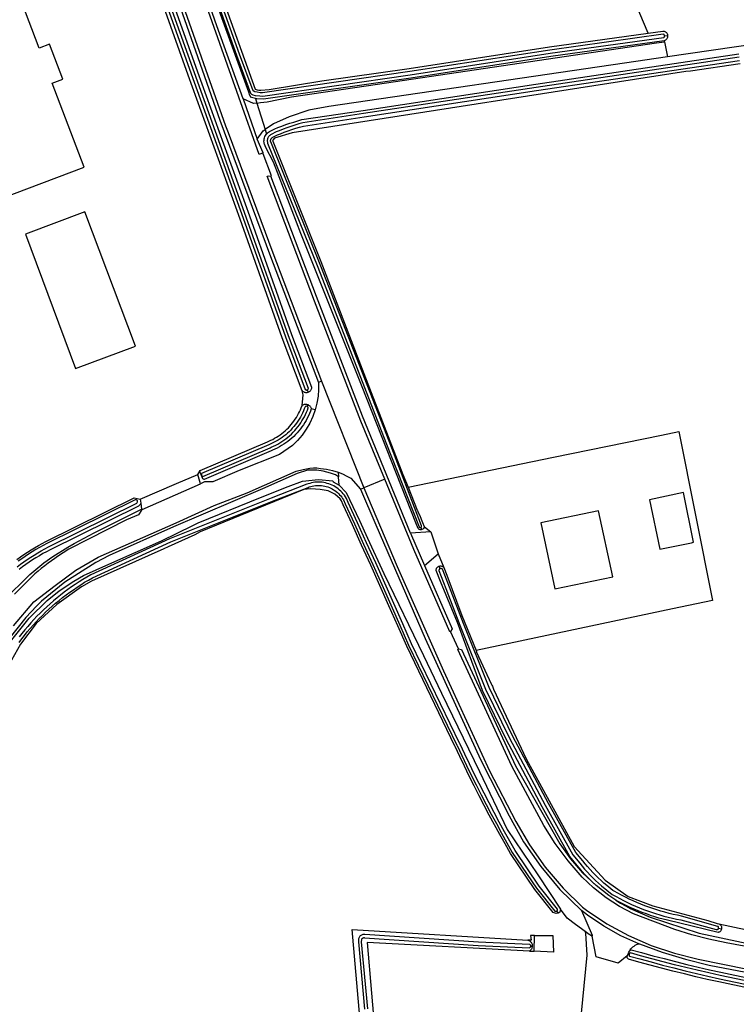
# Model space of a CAD drawing. Header units: metres. Extents: x 174423 to 175128, y 462196 to 462742.
# Tile 97 of 137: x 175046.64 to 175047.94, y 462736.5 to 462738.29. Entities that reach past the tile are written whole.
import ezdxf

# ---------------------------------------------------------------- set-up
doc = ezdxf.new("R2010")
doc.units = ezdxf.units.M
doc.layers.add('N-XX-AL-LIJN_0.20-G', color=7, linetype='Continuous', lineweight=25)

# ---------------------------------------------------------------- blocks, each defined once
blk = doc.blocks.new('Situatie')
at = {"lineweight": -3}
for p, q in [((-8.2331, 24.6421), (-8.2274, 24.6146)), ((-8.2329, 24.6533), (-8.2274, 24.6539)), ((-9.0013, 24.5378), (-8.9754, 24.4643)), ((-8.9762, 24.5303), (-8.9613, 24.4823)), ((-8.965, 24.4397), (-8.9754, 24.4643)), ((-8.8583, 24.0233), (-8.7814, 23.8288)), ((-8.8844, 24.0072), (-8.8824, 24.0029)), ((-8.8835, 23.9804), (-8.8848, 23.9772)), ((-8.8698, 23.9707), (-8.877, 23.9724)), ((-9.0768, 23.8512), (-9.0774, 23.851)), ((-8.8281, 23.8569), (-8.8273, 23.8485)), ((-8.826, 23.8334), (-8.8273, 23.8485)), ((-8.7872, 23.8264), (-8.7814, 23.8288)), ((-9.1879, 23.8006), (-9.1865, 23.7894)), ((-8.6964, 23.7456), (-8.6707, 23.6868)), ((-8.6774, 23.7563), (-8.6758, 23.7524)), ((-8.6588, 23.748), (-8.6456, 23.7079)), ((-8.6418, 23.6811), (-8.6439, 23.6856)), ((-8.4267, 23.053), (-8.4296, 23.0567)), ((-8.1291, 23.0237), (-8.1345, 23.0249)), ((-8.4769, 22.9927), (-8.4741, 22.9926)), ((-8.2993, 22.9782), (-8.2975, 22.9777))]:
    blk.add_line(p, q, dxfattribs=at)
for points in [[(-9.0434, 24.734), (-8.9793, 24.5555), (-8.9759, 24.5544), (-8.9725, 24.554), (-8.9688, 24.5541), (-8.9539, 24.5554), (-8.8579, 24.5707), (-8.6984, 24.5936), (-8.443, 24.633), (-8.2629, 24.6581), (-8.2981, 24.7419)], [(-10.3189, 27.7436), (-10.2673, 27.6161), (-10.1796, 27.3992), (-10.0803, 27.153), (-9.9834, 26.9123), (-9.8909, 26.6845), (-9.7925, 26.4421), (-9.6933, 26.198), (-9.5967, 25.9597), (-9.4997, 25.7206), (-9.3964, 25.4629), (-9.2966, 25.2092), (-9.207, 24.9724), (-9.1176, 24.7289), (-9.0335, 24.4889), (-9.0286, 24.4764), (-8.9473, 24.2573), (-8.8583, 24.0233), (-8.864, 24.0209)], [(-8.965, 24.4397), (-8.9721, 24.4367), (-9.0089, 24.5409), (-9.1027, 24.8062), (-9.1937, 25.0529), (-9.2864, 25.2944), (-9.3786, 25.5277), (-9.4753, 25.768), (-9.5796, 26.0246), (-9.6761, 26.262), (-9.7709, 26.4959), (-9.8903, 26.7899), (-9.8845, 26.7924)], [(-9.0013, 24.5378), (-9.0494, 24.6714), (-9.1001, 24.8169), (-9.1697, 25.0053), (-9.2239, 25.1506), (-9.2631, 25.2488), (-9.3312, 25.422), (-9.3781, 25.5407), (-9.4137, 25.6316)], [(-8.9788, 24.5387), (-8.9863, 24.5403), (-8.9892, 24.5443), (-8.9908, 24.5502), (-9.0398, 24.6856), (-9.0975, 24.8449), (-9.1483, 24.9842), (-9.2133, 25.1497), (-9.2729, 25.2999), (-9.3223, 25.4247), (-9.4063, 25.6325), (-9.4065, 25.6336), (-9.4066, 25.6347), (-9.4065, 25.6359), (-9.4059, 25.6381), (-9.4054, 25.6391), (-9.4047, 25.64), (-9.404, 25.6408), (-9.4039, 25.6409), (-9.4016, 25.6431)], [(-9.1126, 24.894), (-9.0133, 24.6177), (-8.9876, 24.5483), (-8.9861, 24.5466), (-8.9836, 24.5453), (-8.9793, 24.5442), (-8.9707, 24.5435), (-8.9652, 24.5432), (-8.6967, 24.5817), (-8.4413, 24.6211), (-8.2344, 24.6499), (-8.2341, 24.6501), (-8.2336, 24.6506), (-8.2332, 24.6512), (-8.2329, 24.6519), (-8.2328, 24.6526), (-8.2329, 24.6533), (-8.2329, 24.6534), (-8.2331, 24.654), (-8.2335, 24.6547), (-8.2339, 24.6552), (-8.2345, 24.6556), (-8.2352, 24.6559), (-8.4421, 24.6271), (-8.6976, 24.5877), (-8.966, 24.5491), (-8.9705, 24.5493), (-8.9759, 24.5501), (-8.9797, 24.5511), (-8.9829, 24.5528), (-9.0076, 24.6197), (-9.107, 24.8961)], [(-8.8824, 24.0029), (-8.883, 24.0026), (-8.8842, 24.0023), (-8.8854, 24.0021), (-8.8867, 24.0021), (-8.8879, 24.0023), (-8.8891, 24.0026), (-8.8902, 24.0031), (-8.8913, 24.0037), (-8.8922, 24.0044), (-8.8931, 24.0053), (-8.8935, 24.0057), (-8.9299, 24.1019), (-9.0068, 24.3183), (-9.1014, 24.5814), (-9.1995, 24.8566)], [(-9.1939, 24.8587), (-9.0958, 24.5834), (-9.0012, 24.3204), (-8.9243, 24.1039), (-8.8879, 24.0079), (-8.8878, 24.0078), (-8.8872, 24.0074), (-8.8865, 24.0071), (-8.8858, 24.007), (-8.8851, 24.007), (-8.8844, 24.0072), (-8.8837, 24.0076), (-8.8832, 24.008), (-8.8827, 24.0086), (-8.8824, 24.0093), (-8.8823, 24.01), (-8.9186, 24.106), (-8.9955, 24.3224), (-9.0902, 24.5855), (-9.1882, 24.8608)], [(-9.1826, 24.8628), (-9.0845, 24.5875), (-8.9899, 24.3244), (-8.913, 24.1081), (-8.8766, 24.0121), (-8.8767, 24.0109), (-8.8768, 24.0097), (-8.8771, 24.0085), (-8.8776, 24.0074), (-8.8782, 24.0063), (-8.879, 24.0053), (-8.8799, 24.0045), (-8.8808, 24.0037), (-8.8819, 24.0031), (-8.8824, 24.0029)], [(-9.2469, 25.0622), (-9.1993, 24.9337), (-9.1326, 24.7528), (-9.0515, 24.5218), (-9.0436, 24.4994), (-8.9513, 24.2503), (-8.864, 24.0209)], [(-9.454, 24.8438), (-9.512, 24.9972), (-9.9741, 24.8224), (-10.0213, 24.9472), (-10.2142, 24.8742), (-10.1076, 24.5926), (-10.0629, 24.5452), (-10.0035, 24.3881), (-9.9587, 24.3407), (-9.8993, 24.1836), (-9.2913, 24.4135), (-9.3493, 24.5669), (-9.3301, 24.5742), (-9.3542, 24.6377), (-9.3733, 24.6304), (-9.4299, 24.7801), (-9.4108, 24.7873), (-9.4349, 24.851), (-9.454, 24.8438)], [(-8.2629, 24.6581), (-8.236, 24.6618), (-8.2358, 24.6618), (-8.2346, 24.6617), (-8.2335, 24.6614), (-8.2324, 24.661), (-8.2313, 24.6604), (-8.2304, 24.6597), (-8.2295, 24.6589), (-8.2288, 24.6579), (-8.2282, 24.6569), (-8.2278, 24.6558), (-8.2275, 24.6546), (-8.2274, 24.6539)], [(-8.2331, 24.6421), (-8.2336, 24.644), (-8.4404, 24.6152), (-8.6958, 24.5758), (-8.9643, 24.5372), (-8.9765, 24.5383), (-8.9788, 24.5387), (-8.9762, 24.5303), (-8.9693, 24.5311), (-8.9575, 24.5325), (-8.9128, 24.542), (-8.7768, 24.5615), (-8.2475, 24.6402), (-8.2331, 24.6421)], [(-8.064, 24.6382), (-8.2274, 24.6146), (-8.306, 24.6032), (-8.8448, 24.524), (-8.8815, 24.5172), (-8.9175, 24.5052), (-8.9458, 24.4925), (-8.9613, 24.4823), (-8.9587, 24.4739), (-8.9582, 24.4745), (-8.9567, 24.476), (-8.955, 24.4773), (-8.9532, 24.4785), (-8.9434, 24.4832), (-8.9377, 24.4856), (-8.9306, 24.4884), (-8.9234, 24.491), (-8.9162, 24.4935), (-8.9089, 24.4958), (-8.9016, 24.498), (-8.894, 24.5001), (-8.7825, 24.5171), (-8.4679, 24.5648), (-8.0978, 24.62)], [(-8.2274, 24.6539), (-8.2273, 24.6534), (-8.2273, 24.6522), (-8.2275, 24.651), (-8.2278, 24.6499), (-8.2283, 24.6487), (-8.2289, 24.6477), (-8.2296, 24.6467), (-8.2305, 24.6458), (-8.2314, 24.6451), (-8.2325, 24.6445), (-8.2336, 24.644)], [(-8.6774, 23.7563), (-8.6772, 23.7564), (-8.6767, 23.7567), (-8.6762, 23.7572), (-8.6759, 23.7578), (-8.6758, 23.7584), (-8.6758, 23.759), (-8.7353, 23.9135), (-8.8596, 24.233), (-8.951, 24.4594), (-8.9512, 24.4603), (-8.9512, 24.4612), (-8.9512, 24.462), (-8.9511, 24.4628), (-8.9509, 24.4636), (-8.9506, 24.4644), (-8.9502, 24.4651), (-8.9498, 24.4658), (-8.9493, 24.4665), (-8.9487, 24.467), (-8.948, 24.4676), (-8.9474, 24.468), (-8.9385, 24.4723), (-8.9332, 24.4745), (-8.9264, 24.4772), (-8.9194, 24.4797), (-8.9124, 24.4821), (-8.9054, 24.4843), (-8.8983, 24.4864), (-8.8915, 24.4883), (-8.7807, 24.5052), (-8.4662, 24.553), (-8.096, 24.6081)], [(-8.0969, 24.6141), (-8.4671, 24.5589), (-8.7816, 24.5111), (-8.8927, 24.4942), (-8.9, 24.4922), (-8.9072, 24.4901), (-8.9143, 24.4878), (-8.9214, 24.4853), (-8.9285, 24.4828), (-8.9355, 24.48), (-8.941, 24.4778), (-8.9503, 24.4732), (-8.9515, 24.4724), (-8.9527, 24.4715), (-8.9537, 24.4705), (-8.9547, 24.4693), (-8.9555, 24.4681), (-8.9561, 24.4668), (-8.9566, 24.4654), (-8.957, 24.464), (-8.9572, 24.4625), (-8.9572, 24.461), (-8.9571, 24.4595), (-8.9568, 24.4581), (-8.9567, 24.4575), (-8.8652, 24.2308), (-8.7408, 23.9112), (-8.6806, 23.7573), (-8.6802, 23.7568), (-8.6797, 23.7564), (-8.6791, 23.7562), (-8.6784, 23.7561), (-8.6778, 23.7561), (-8.6774, 23.7563)], [(-8.0951, 24.6022), (-8.1859, 24.5887), (-8.1943, 24.588), (-8.9116, 24.476), (-8.9438, 24.4665), (-8.9475, 24.4622), (-8.947, 24.4609), (-8.8599, 24.2412), (-8.7842, 24.0449), (-8.7098, 23.8529), (-8.7006, 23.83), (-8.4357, 23.8844), (-8.2384, 23.9249), (-8.2069, 23.9314), (-8.1453, 23.623), (-8.2187, 23.6076), (-8.5766, 23.532), (-8.5755, 23.5291), (-8.5491, 23.4713), (-8.5478, 23.4686), (-8.5469, 23.4668), (-8.5445, 23.4616), (-8.485, 23.3343), (-8.3977, 23.1741), (-8.3414, 23.1127), (-8.2991, 23.0833), (-8.2545, 23.0662), (-8.1541, 23.0391), (-8.1372, 23.034), (-8.1338, 23.0333), (-8.0854, 23.0228)], [(-8.9762, 24.5303), (-8.9826, 24.5296), (-9.0013, 24.5378)], [(-8.9754, 24.4643), (-8.9648, 24.48), (-8.9613, 24.4823)], [(-8.6758, 23.7524), (-8.6762, 23.7522), (-8.6785, 23.7522), (-8.6802, 23.7528), (-8.6821, 23.7541), (-8.6823, 23.7545), (-8.6865, 23.765), (-8.7845, 24.0127), (-8.8961, 24.2927), (-8.9356, 24.3959), (-8.9462, 24.4228), (-8.9599, 24.4493), (-8.9624, 24.4556), (-8.9627, 24.4567), (-8.9631, 24.4587), (-8.9633, 24.4609), (-8.9632, 24.463), (-8.9629, 24.4651), (-8.9624, 24.4672), (-8.9616, 24.4691), (-8.9607, 24.4711), (-8.9595, 24.4728), (-8.9587, 24.4739)], [(-8.951, 24.397), (-8.9493, 24.3977), (-8.9645, 24.438), (-8.965, 24.4397)], [(-8.7432, 23.8446), (-8.7867, 23.9503), (-8.871, 24.1693), (-8.9572, 24.3969), (-8.955, 24.3979), (-8.951, 24.397)], [(-8.6964, 23.7456), (-8.7836, 23.9591), (-8.8677, 24.1777), (-8.951, 24.397)], [(-9.3068, 24.0462), (-9.1975, 24.0872), (-9.29, 24.332), (-9.398, 24.2915), (-9.3068, 24.0462)], [(-8.864, 24.0209), (-8.8638, 24.0082), (-8.8647, 23.9955), (-8.8667, 23.983), (-8.8698, 23.9707)], [(-8.8939, 23.9786), (-8.8923, 23.9912), (-8.892, 23.9982), (-8.8935, 24.0057)], [(-9.0774, 23.851), (-9.0797, 23.8564), (-9.08, 23.8584), (-9.0797, 23.86), (-8.9569, 23.9126), (-8.9546, 23.9136), (-8.9509, 23.9152), (-8.9474, 23.917), (-8.9439, 23.9189), (-8.9404, 23.9209), (-8.9371, 23.923), (-8.9338, 23.9252), (-8.9306, 23.9276), (-8.9275, 23.9301), (-8.9245, 23.9327), (-8.9216, 23.9354), (-8.9188, 23.9382), (-8.9161, 23.9411), (-8.9135, 23.9441), (-8.911, 23.9472), (-8.9086, 23.9503), (-8.9063, 23.9536), (-8.9042, 23.9569), (-8.9022, 23.9604), (-8.9003, 23.9639), (-8.8985, 23.9674), (-8.8969, 23.971), (-8.8954, 23.9747), (-8.8939, 23.9786), (-8.8939, 23.9787), (-8.8928, 23.9795), (-8.8917, 23.9801), (-8.8905, 23.9806), (-8.8893, 23.9809), (-8.888, 23.9811), (-8.8867, 23.9811), (-8.8855, 23.981), (-8.8842, 23.9807), (-8.8835, 23.9804)], [(-8.8835, 23.9804), (-8.883, 23.9803), (-8.8819, 23.9796), (-8.8808, 23.9789), (-8.8799, 23.9781), (-8.879, 23.9771), (-8.8783, 23.976), (-8.8777, 23.9749), (-8.8773, 23.9737), (-8.877, 23.9724), (-8.8786, 23.9682), (-8.8803, 23.9639), (-8.8822, 23.9597), (-8.8843, 23.9556), (-8.8865, 23.9515), (-8.8888, 23.9475), (-8.8913, 23.9436), (-8.894, 23.9398), (-8.8968, 23.9361), (-8.8997, 23.9325), (-8.9027, 23.929), (-8.9058, 23.9256), (-8.9091, 23.9224), (-8.9125, 23.9192), (-8.916, 23.9162), (-8.9196, 23.9133), (-8.9234, 23.9106), (-8.9272, 23.908), (-8.9311, 23.9055), (-8.9351, 23.9031), (-8.9391, 23.901), (-8.9433, 23.8989), (-8.9475, 23.897), (-8.9499, 23.896), (-9.0726, 23.8435), (-9.0736, 23.844), (-9.0744, 23.8447), (-9.075, 23.8452), (-9.0774, 23.851)], [(-9.0768, 23.8512), (-9.0763, 23.8504), (-9.0757, 23.8497), (-9.075, 23.849), (-8.9522, 23.9016), (-8.9499, 23.9026), (-8.9458, 23.9044), (-8.9419, 23.9063), (-8.938, 23.9084), (-8.9342, 23.9106), (-8.9305, 23.913), (-8.9268, 23.9155), (-8.9233, 23.9181), (-8.9199, 23.9208), (-8.9165, 23.9237), (-8.9133, 23.9267), (-8.9102, 23.9298), (-8.9071, 23.933), (-8.9043, 23.9364), (-8.9015, 23.9398), (-8.8988, 23.9433), (-8.8963, 23.9469), (-8.894, 23.9507), (-8.8917, 23.9545), (-8.8896, 23.9583), (-8.8877, 23.9623), (-8.8858, 23.9663), (-8.8842, 23.9704), (-8.8827, 23.9745), (-8.8828, 23.9751), (-8.8831, 23.9758), (-8.8836, 23.9763), (-8.8841, 23.9768), (-8.8848, 23.9772), (-8.8855, 23.9774), (-8.8863, 23.9774), (-8.887, 23.9773), (-8.8877, 23.977), (-8.8883, 23.9766), (-8.8898, 23.9725), (-8.8914, 23.9687), (-8.8931, 23.9648), (-8.8949, 23.9611), (-8.8969, 23.9574), (-8.8991, 23.9538), (-8.9013, 23.9503), (-8.9037, 23.9468), (-8.9062, 23.9435), (-8.9089, 23.9402), (-8.9116, 23.9371), (-8.9145, 23.934), (-8.9174, 23.931), (-8.9205, 23.9282), (-8.9237, 23.9255), (-8.927, 23.9228), (-8.9303, 23.9203), (-8.9338, 23.918), (-8.9373, 23.9157), (-8.9409, 23.9136), (-8.9446, 23.9116), (-8.9484, 23.9098), (-8.9522, 23.9081), (-8.9546, 23.9071), (-9.0774, 23.8545), (-9.0774, 23.8541), (-9.0774, 23.8531), (-9.0772, 23.8521), (-9.0768, 23.8512)], [(-8.8698, 23.9707), (-8.8741, 23.9584), (-8.8796, 23.9467), (-8.8861, 23.9354), (-8.8936, 23.9248), (-8.902, 23.915), (-8.9114, 23.9059), (-8.935, 23.8895), (-9.0088, 23.8602), (-9.0568, 23.8395), (-9.0715, 23.8392), (-9.0789, 23.836), (-9.0839, 23.8529), (-9.0797, 23.86)], [(-9.4198, 23.577), (-9.383, 23.6205), (-9.344, 23.6505), (-9.3065, 23.6782), (-9.2655, 23.7022), (-9.1235, 23.765), (-9.0538, 23.7965), (-8.994, 23.8195), (-8.9044, 23.8591), (-8.8918, 23.8619), (-8.8857, 23.8635), (-8.8794, 23.8646), (-8.873, 23.865), (-8.8666, 23.8649), (-8.8603, 23.8641), (-8.8494, 23.8626), (-8.8386, 23.8602), (-8.8281, 23.8569)], [(-8.8273, 23.8485), (-8.8328, 23.8523), (-8.8422, 23.8556), (-8.8552, 23.8589), (-8.8666, 23.8609), (-8.8838, 23.8605), (-8.9029, 23.8544), (-8.966, 23.8265), (-9.1283, 23.7574), (-9.2458, 23.7054), (-9.2699, 23.6924), (-9.3261, 23.6563), (-9.3688, 23.6218), (-9.3782, 23.613), (-9.3973, 23.5918), (-9.4276, 23.554), (-9.4355, 23.5422), (-9.4524, 23.5145), (-9.4723, 23.4792), (-9.5152, 23.379), (-9.5542, 23.2895), (-9.5822, 23.2207), (-9.5952, 23.1915)], [(-9.1889, 23.8078), (-9.1225, 23.8363), (-9.0839, 23.8529)], [(-8.8281, 23.8569), (-8.8201, 23.8538), (-8.8123, 23.8501), (-8.8048, 23.846), (-8.7872, 23.8264)], [(-9.4229, 23.5514), (-9.3914, 23.591), (-9.3587, 23.6231), (-9.3365, 23.6408), (-9.3097, 23.6582), (-9.2923, 23.6684), (-9.2463, 23.6894), (-9.1498, 23.732), (-9.093, 23.76), (-9.0835, 23.7645), (-8.9697, 23.811), (-8.9191, 23.8312), (-8.8929, 23.8405), (-8.864, 23.844), (-8.8379, 23.8416), (-8.8369, 23.8392), (-8.826, 23.8334), (-8.8132, 23.8202), (-8.789, 23.769), (-8.7744, 23.7368), (-8.7446, 23.6723), (-8.6727, 23.5225), (-8.6395, 23.4541), (-8.5702, 23.311), (-8.52, 23.2054), (-8.4639, 23.1229), (-8.4228, 23.0598), (-8.424, 23.0548), (-8.4267, 23.053)], [(-8.4296, 23.0567), (-8.429, 23.0572), (-8.4285, 23.0578), (-8.4282, 23.0585), (-8.4281, 23.0592), (-8.4281, 23.06), (-8.4616, 23.1018), (-8.5054, 23.1669), (-8.5151, 23.184), (-8.5247, 23.2014), (-8.5343, 23.2188), (-8.5437, 23.2363), (-8.5529, 23.2539), (-8.5621, 23.2716), (-8.5711, 23.2893), (-8.5799, 23.3071), (-8.5886, 23.3249), (-8.5972, 23.3429), (-8.6057, 23.3609), (-8.6061, 23.3618), (-8.694, 23.5439), (-8.7102, 23.5807), (-8.7266, 23.6177), (-8.743, 23.6546), (-8.7595, 23.6915), (-8.7761, 23.7283), (-8.7928, 23.765), (-8.8096, 23.8018), (-8.8131, 23.8094), (-8.8149, 23.8124), (-8.8167, 23.815), (-8.8187, 23.8176), (-8.8208, 23.82), (-8.8231, 23.8223), (-8.8254, 23.8245), (-8.8279, 23.8265), (-8.8305, 23.8285), (-8.8332, 23.8302), (-8.836, 23.8319), (-8.8389, 23.8333), (-8.8418, 23.8346), (-8.8449, 23.8357), (-8.8479, 23.8367), (-8.8511, 23.8375), (-8.8542, 23.8381), (-8.8574, 23.8386), (-8.8606, 23.8388), (-8.8639, 23.8389), (-8.8671, 23.8388), (-8.8703, 23.8386), (-8.8735, 23.8381), (-8.8766, 23.8375), (-8.8798, 23.8367), (-8.8828, 23.8357), (-8.8849, 23.835), (-8.9501, 23.8097), (-9.1353, 23.7355), (-9.2788, 23.6698), (-9.2862, 23.6656), (-9.2933, 23.6613), (-9.3003, 23.6569), (-9.3073, 23.6524), (-9.3141, 23.6478), (-9.3209, 23.643), (-9.3276, 23.638), (-9.3342, 23.633), (-9.3406, 23.6278), (-9.347, 23.6225), (-9.3533, 23.6171), (-9.3594, 23.6115), (-9.3655, 23.6059), (-9.3714, 23.6001), (-9.3773, 23.5942), (-9.383, 23.5882), (-9.3886, 23.5821), (-9.394, 23.5758), (-9.3994, 23.5695), (-9.4046, 23.563), (-9.4097, 23.5565)], [(-9.4098, 23.5463), (-9.4049, 23.5529), (-9.3999, 23.5593), (-9.3948, 23.5657), (-9.3895, 23.5719), (-9.3841, 23.5781), (-9.3786, 23.5841), (-9.3729, 23.59), (-9.3672, 23.5958), (-9.3613, 23.6015), (-9.3554, 23.6071), (-9.3493, 23.6126), (-9.3431, 23.6179), (-9.3368, 23.6232), (-9.3305, 23.6283), (-9.324, 23.6332), (-9.3174, 23.6381), (-9.3107, 23.6428), (-9.304, 23.6474), (-9.2971, 23.6519), (-9.2902, 23.6562), (-9.2831, 23.6604), (-9.276, 23.6644), (-9.1329, 23.73), (-8.9479, 23.8041), (-8.8828, 23.8294), (-8.8809, 23.8301), (-8.8781, 23.8309), (-8.8753, 23.8316), (-8.8725, 23.8322), (-8.8696, 23.8326), (-8.8667, 23.8328), (-8.8638, 23.8329), (-8.861, 23.8328), (-8.8581, 23.8326), (-8.8552, 23.8322), (-8.8524, 23.8316), (-8.8496, 23.8309), (-8.8468, 23.8301), (-8.8441, 23.8291), (-8.8415, 23.8279), (-8.8389, 23.8266), (-8.8364, 23.8251), (-8.834, 23.8235), (-8.8316, 23.8218), (-8.8294, 23.82), (-8.8273, 23.818), (-8.8253, 23.8159), (-8.8234, 23.8138), (-8.8216, 23.8115), (-8.82, 23.8091), (-8.8184, 23.8066), (-8.8151, 23.7993), (-8.7983, 23.7626), (-8.7816, 23.7258), (-8.765, 23.689), (-8.7485, 23.6521), (-8.7321, 23.6153), (-8.7157, 23.5783), (-8.6995, 23.5414), (-8.6115, 23.3592), (-8.6111, 23.3583), (-8.6026, 23.3403), (-8.594, 23.3223), (-8.5853, 23.3044), (-8.5764, 23.2866), (-8.5674, 23.2688), (-8.5583, 23.2511), (-8.549, 23.2335), (-8.5395, 23.216), (-8.53, 23.1985), (-8.5203, 23.1811), (-8.5105, 23.1637), (-8.4664, 23.0983), (-8.4327, 23.0562), (-8.4324, 23.0562), (-8.4317, 23.0561), (-8.4309, 23.0561), (-8.4302, 23.0563), (-8.4296, 23.0567)], [(-9.1863, 23.788), (-9.1855, 23.7892), (-9.0789, 23.836)], [(-7.4768, 22.8691), (-7.6282, 22.9049), (-7.8671, 22.9516), (-8.1207, 22.9988), (-8.1523, 23.0054), (-8.1835, 23.0134), (-8.2143, 23.0229), (-8.2896, 23.0514), (-8.3152, 23.0651), (-8.3394, 23.081), (-8.3622, 23.0989), (-8.3834, 23.1187), (-8.4088, 23.1483), (-8.4321, 23.1796), (-8.4533, 23.2124), (-8.5114, 23.3209), (-8.61, 23.5338), (-8.6084, 23.5347), (-8.623, 23.5666), (-8.6244, 23.566), (-8.6902, 23.716), (-8.7432, 23.8446), (-8.7814, 23.8288)], [(-8.4267, 23.053), (-8.4272, 23.0527), (-8.4303, 23.0519), (-8.4359, 23.0537), (-8.4697, 23.0959), (-8.5139, 23.1616), (-8.5238, 23.1791), (-8.5335, 23.1965), (-8.5431, 23.2141), (-8.5525, 23.2316), (-8.5618, 23.2493), (-8.571, 23.267), (-8.58, 23.2848), (-8.5889, 23.3027), (-8.5976, 23.3206), (-8.6062, 23.3386), (-8.6147, 23.3566), (-8.6151, 23.3575), (-8.7031, 23.5397), (-8.7194, 23.5767), (-8.7357, 23.6136), (-8.7521, 23.6505), (-8.7686, 23.6873), (-8.7852, 23.7241), (-8.8019, 23.7609), (-8.8187, 23.7976), (-8.822, 23.8047), (-8.8233, 23.8069), (-8.8244, 23.8084), (-8.8339, 23.8172), (-8.8464, 23.8231), (-8.8611, 23.8257), (-8.8778, 23.8265), (-8.8904, 23.8255), (-8.9146, 23.8157), (-8.9904, 23.7846), (-9.0798, 23.748), (-9.0895, 23.743), (-9.1378, 23.721), (-9.1458, 23.7175), (-9.2778, 23.6582), (-9.2961, 23.648), (-9.3412, 23.6159), (-9.3787, 23.5811), (-9.4072, 23.5433), (-9.4289, 23.5046)], [(-8.7872, 23.8264), (-8.7596, 23.7609), (-8.6692, 23.5536), (-8.5685, 23.333), (-8.5164, 23.2304), (-8.4898, 23.1827), (-8.4587, 23.1378), (-8.4236, 23.0959), (-8.3846, 23.0576)], [(-8.7814, 23.8288), (-8.7205, 23.6852), (-8.6362, 23.4945), (-8.5518, 23.3124), (-8.504, 23.2201), (-8.4791, 23.1771), (-8.4503, 23.1365), (-8.418, 23.0986), (-8.3824, 23.0639), (-8.3753, 23.058), (-8.3379, 23.0333), (-8.2985, 23.0119), (-8.2575, 22.9939), (-8.215, 22.9795), (-8.1715, 22.9687), (-8.0816, 22.9505), (-7.8218, 22.9025), (-7.8226, 22.899), (-7.7354, 22.8829)], [(-8.7006, 23.83), (-8.6839, 23.7879), (-8.6835, 23.787), (-8.6819, 23.7837), (-8.6799, 23.7796), (-8.674, 23.7652), (-8.671, 23.758), (-8.6707, 23.7574), (-8.6726, 23.7546), (-8.6739, 23.7531), (-8.6758, 23.7524)], [(-8.2602, 23.8068), (-8.2417, 23.7166), (-8.1836, 23.7285), (-8.1801, 23.7292), (-8.1986, 23.8198), (-8.2602, 23.8068)], [(-9.413, 23.6845), (-9.407, 23.6891), (-9.401, 23.6935), (-9.3948, 23.6978), (-9.3885, 23.702), (-9.3822, 23.706), (-9.3757, 23.7099), (-9.3692, 23.7137), (-9.3626, 23.7174), (-9.356, 23.7209), (-9.1949, 23.8006), (-9.1939, 23.8029), (-9.1939, 23.8046), (-9.1944, 23.8056), (-9.1958, 23.8067), (-9.198, 23.8069), (-9.3592, 23.7271), (-9.366, 23.7235), (-9.3727, 23.7198), (-9.3793, 23.716), (-9.3859, 23.712), (-9.3923, 23.7078), (-9.3987, 23.7036), (-9.405, 23.6992), (-9.4112, 23.6947)], [(-9.4136, 23.6979), (-9.4073, 23.7025), (-9.401, 23.7069), (-9.3945, 23.7112), (-9.388, 23.7154), (-9.3814, 23.7194), (-9.3746, 23.7233), (-9.3679, 23.727), (-9.361, 23.7307), (-9.1998, 23.8105), (-9.1889, 23.8078), (-9.1879, 23.8006), (-9.189, 23.7982), (-9.1922, 23.7952), (-9.3533, 23.7155), (-9.3598, 23.7121), (-9.3663, 23.7085), (-9.3727, 23.7048), (-9.379, 23.7009), (-9.3852, 23.697), (-9.3914, 23.6929), (-9.3975, 23.6886), (-9.4035, 23.6843), (-9.4094, 23.6798)], [(-9.1865, 23.7894), (-9.1863, 23.788), (-9.1918, 23.7795), (-9.2137, 23.7699), (-9.2829, 23.7352), (-9.3188, 23.7164), (-9.3397, 23.7031), (-9.3445, 23.6999), (-9.3508, 23.6955), (-9.357, 23.691), (-9.3631, 23.6863), (-9.3692, 23.6816), (-9.3751, 23.6767), (-9.3809, 23.6716), (-9.3866, 23.6665), (-9.4182, 23.6347)], [(-9.4383, 23.6232), (-9.3904, 23.6703), (-9.3647, 23.6917), (-9.3484, 23.7031), (-9.3206, 23.7205), (-9.3096, 23.7268), (-9.2727, 23.7464), (-9.1865, 23.7894)], [(-8.3274, 23.6665), (-8.3531, 23.7869), (-8.4584, 23.7645), (-8.4327, 23.6441), (-8.3274, 23.6665)], [(-8.6707, 23.7574), (-8.6588, 23.748), (-8.6964, 23.7456)], [(-8.6707, 23.6868), (-8.6456, 23.7079), (-8.6354, 23.6834)], [(-8.6707, 23.6868), (-8.6202, 23.5711), (-8.623, 23.5666)], [(-8.1291, 23.0237), (-8.1295, 23.0226), (-8.13, 23.0216), (-8.1306, 23.0206), (-8.1322, 23.019), (-8.1332, 23.0183), (-8.1343, 23.0178), (-8.1354, 23.0175), (-8.2048, 23.0348), (-8.2122, 23.0362), (-8.22, 23.0379), (-8.2278, 23.0397), (-8.2356, 23.0417), (-8.2433, 23.0439), (-8.2509, 23.0462), (-8.2586, 23.0487), (-8.2661, 23.0513), (-8.2736, 23.0541), (-8.2811, 23.057), (-8.2885, 23.0601), (-8.2958, 23.0633), (-8.303, 23.0667), (-8.3102, 23.0703), (-8.3173, 23.074), (-8.3219, 23.0764), (-8.3343, 23.0848), (-8.3463, 23.0938), (-8.3579, 23.1032), (-8.3628, 23.1078), (-8.368, 23.1129), (-8.3732, 23.1182), (-8.3782, 23.1235), (-8.3831, 23.129), (-8.3878, 23.1346), (-8.3922, 23.1399), (-8.4054, 23.1559), (-8.4561, 23.2468), (-8.5213, 23.3691), (-8.5649, 23.4588), (-8.6107, 23.5832), (-8.6415, 23.6575), (-8.6496, 23.6775), (-8.6496, 23.6787), (-8.6494, 23.6798), (-8.649, 23.6809), (-8.6485, 23.6819), (-8.6479, 23.6829), (-8.6471, 23.6837), (-8.6462, 23.6845), (-8.646, 23.6846), (-8.6453, 23.6851), (-8.6442, 23.6855), (-8.6439, 23.6856)], [(-8.1345, 23.0249), (-8.1345, 23.025), (-8.1343, 23.0257), (-8.1343, 23.0264), (-8.1345, 23.0271), (-8.1348, 23.0277), (-8.1352, 23.0283), (-8.1358, 23.0287), (-8.202, 23.0475), (-8.2096, 23.049), (-8.2172, 23.0506), (-8.2247, 23.0524), (-8.2322, 23.0543), (-8.2397, 23.0564), (-8.2471, 23.0586), (-8.2544, 23.061), (-8.2617, 23.0635), (-8.269, 23.0662), (-8.2762, 23.069), (-8.2833, 23.072), (-8.2904, 23.0752), (-8.2974, 23.0784), (-8.3043, 23.0819), (-8.3112, 23.0854), (-8.318, 23.0891), (-8.3247, 23.093), (-8.327, 23.0943), (-8.338, 23.1031), (-8.3434, 23.1077), (-8.3486, 23.1124), (-8.3538, 23.1172), (-8.3588, 23.1221), (-8.3638, 23.1272), (-8.3686, 23.1323), (-8.3733, 23.1376), (-8.3779, 23.1429), (-8.3821, 23.1482), (-8.3946, 23.1633), (-8.4446, 23.253), (-8.5097, 23.375), (-8.553, 23.4641), (-8.5994, 23.5809), (-8.6251, 23.6473), (-8.6379, 23.6803), (-8.6386, 23.6808), (-8.6393, 23.6811), (-8.6401, 23.6813), (-8.6409, 23.6813), (-8.6416, 23.6812), (-8.6418, 23.6811), (-8.6424, 23.6809), (-8.643, 23.6804), (-8.6436, 23.6799), (-8.644, 23.6792), (-8.6443, 23.6785), (-8.6445, 23.6778), (-8.6316, 23.6448), (-8.6059, 23.5783), (-8.5594, 23.4613), (-8.5159, 23.3718), (-8.4508, 23.2496), (-8.4004, 23.1593), (-8.3875, 23.1437), (-8.3832, 23.1384), (-8.3786, 23.133), (-8.3737, 23.1276), (-8.3688, 23.1223), (-8.3638, 23.1172), (-8.3586, 23.1121), (-8.3533, 23.1072), (-8.348, 23.1024), (-8.3282, 23.0869), (-8.3214, 23.083), (-8.3145, 23.0793), (-8.3075, 23.0756), (-8.3004, 23.0721), (-8.2933, 23.0688), (-8.2861, 23.0656), (-8.2788, 23.0626), (-8.2715, 23.0597), (-8.2641, 23.0569), (-8.2566, 23.0543), (-8.2492, 23.0519), (-8.2416, 23.0496), (-8.234, 23.0475), (-8.2264, 23.0456), (-8.2187, 23.0438), (-8.211, 23.0421), (-8.2035, 23.0407), (-8.1387, 23.0232), (-8.1385, 23.0231), (-8.1378, 23.0229), (-8.1371, 23.0229), (-8.1364, 23.0231), (-8.1357, 23.0234), (-8.1352, 23.0238), (-8.1348, 23.0244), (-8.1345, 23.0249)], [(-8.6439, 23.6856), (-8.6431, 23.6859), (-8.642, 23.686), (-8.6409, 23.686), (-8.6397, 23.6859), (-8.6386, 23.6856), (-8.6376, 23.6851), (-8.6366, 23.6845), (-8.6358, 23.6838), (-8.6354, 23.6834), (-8.63, 23.669), (-8.6023, 23.5958), (-8.5766, 23.532)], [(-8.6084, 23.5347), (-8.6033, 23.5337), (-8.5047, 23.3215), (-8.4241, 23.179), (-8.4046, 23.1516), (-8.3824, 23.1263), (-8.3579, 23.1032)], [(-8.3219, 23.0764), (-8.3132, 23.071), (-8.3044, 23.0659), (-8.2955, 23.061), (-8.2592, 23.0453), (-8.1697, 23.0164), (-8.0812, 22.9973), (-7.8401, 22.9528), (-7.6323, 22.9121), (-7.4955, 22.8803), (-7.3482, 22.8373), (-7.2179, 22.7954), (-7.0203, 22.7247), (-7.0137, 22.7304)], [(-8.3846, 23.0576), (-8.3652, 23.0127), (-8.3647, 23.0105), (-8.3674, 23.0119), (-8.369, 23.013), (-8.3701, 23.0138), (-8.3777, 23.0193), (-8.3955, 23.0321), (-8.4107, 23.0436), (-8.4228, 23.0598)], [(-8.2796, 22.997), (-8.3124, 23.0114), (-8.3437, 23.0288), (-8.3732, 23.049), (-8.3846, 23.0576)], [(-8.1338, 23.0333), (-8.1328, 23.0328), (-8.1319, 23.0321), (-8.131, 23.0313), (-8.1303, 23.0304), (-8.1297, 23.0294), (-8.1293, 23.0283), (-8.129, 23.0272), (-8.1289, 23.026), (-8.1289, 23.0249), (-8.1291, 23.0237)], [(-8.6915, 21.922), (-8.692, 21.9219), (-8.6932, 21.9219), (-8.6943, 21.9221), (-8.6954, 21.9224), (-8.6965, 21.9229), (-8.6974, 21.9235), (-8.6983, 21.9242), (-8.6991, 21.9251), (-8.6997, 21.926), (-8.7002, 21.927), (-8.7004, 21.9277), (-8.7083, 22.014), (-8.7221, 22.1454), (-8.739, 22.3325), (-8.7435, 22.3869), (-8.7543, 22.5129), (-8.7685, 22.6777), (-8.7842, 22.8142), (-8.8024, 23.0232), (-8.4821, 23.0035)], [(-8.4769, 22.9927), (-8.4769, 22.993), (-8.477, 22.9937), (-8.4773, 22.9944), (-8.4777, 22.995), (-8.4783, 22.9954), (-8.4789, 22.9958), (-8.5723, 23), (-8.7792, 23.014), (-8.7805, 23.0141), (-8.7818, 23.0141), (-8.7831, 23.0138), (-8.7843, 23.0135), (-8.7855, 23.0129), (-8.7866, 23.0123), (-8.7876, 23.0115), (-8.7885, 23.0106), (-8.7893, 23.0095), (-8.79, 23.0084), (-8.7905, 23.0072), (-8.7909, 23.006), (-8.791, 23.0057), (-8.7912, 23.0006), (-8.7799, 22.8774)], [(-8.7739, 22.878), (-8.7852, 23.0007), (-8.785, 23.0048), (-8.7849, 23.0051), (-8.7847, 23.0057), (-8.7844, 23.0061), (-8.784, 23.0066), (-8.7836, 23.007), (-8.7832, 23.0073), (-8.7827, 23.0076), (-8.7822, 23.0078), (-8.7817, 23.008), (-8.7811, 23.0081), (-8.7806, 23.0081), (-8.7797, 23.008), (-8.5725, 22.994), (-8.4792, 22.9898), (-8.4791, 22.9898), (-8.4785, 22.9901), (-8.4779, 22.9905), (-8.4774, 22.991), (-8.4771, 22.9916), (-8.4769, 22.9923), (-8.4769, 22.9927)], [(-8.4698, 23.0122), (-8.4775, 23.0122), (-8.4762, 23.0032), (-8.4821, 23.0035), (-8.4815, 23.0034), (-8.4803, 23.0029), (-8.4792, 23.0023), (-8.4781, 23.0015), (-8.4771, 23.0006), (-8.4763, 22.9996), (-8.4755, 22.9985), (-8.4749, 22.9973), (-8.4745, 22.996), (-8.4742, 22.9947), (-8.4741, 22.9934), (-8.4741, 22.9926), (-8.4741, 22.9921), (-8.4743, 22.9908), (-8.4747, 22.9895), (-8.4752, 22.9883), (-8.4758, 22.9871), (-8.4766, 22.986), (-8.4775, 22.9851), (-8.4785, 22.9842), (-8.4793, 22.9837), (-8.4707, 22.9832), (-8.4698, 23.0122)], [(-8.4754, 22.6106), (-8.425, 22.6099), (-8.3994, 22.7201), (-8.39, 22.8142), (-8.3738, 22.9763), (-8.3763, 23.016), (-8.3777, 23.0193)], [(-8.4698, 23.0122), (-8.4365, 23.0122), (-8.4352, 22.9814), (-8.4707, 22.9832)], [(-8.3009, 22.9747), (-8.3173, 22.9618), (-8.3575, 22.9732), (-8.3647, 23.0105)], [(-8.4793, 22.9837), (-8.775, 22.999), (-8.7595, 22.8142), (-8.6851, 21.927), (-8.6855, 21.926), (-8.6862, 21.9251), (-8.6869, 21.9242), (-8.6878, 21.9235), (-8.6888, 21.9229), (-8.6898, 21.9224), (-8.6909, 21.9221), (-8.6915, 21.922)], [(-8.297, 22.9835), (-8.2957, 22.9856), (-8.2942, 22.9876), (-8.2925, 22.9895), (-8.2906, 22.9912), (-8.2886, 22.9927), (-8.2865, 22.9941), (-8.2843, 22.9953), (-8.282, 22.9962), (-8.2796, 22.997)], [(-8.2796, 22.997), (-8.2788, 22.9971), (-8.2371, 22.9818), (-8.1946, 22.9687), (-8.1515, 22.9579), (-8.0181, 22.9326)], [(-8.017, 22.9028), (-8.1341, 22.9273), (-8.1551, 22.932), (-8.176, 22.9368), (-8.1968, 22.9419), (-8.2176, 22.947), (-8.2384, 22.9524), (-8.2591, 22.9579), (-8.2798, 22.9635), (-8.2985, 22.9687), (-8.2992, 22.9692), (-8.2999, 22.9698), (-8.3004, 22.9705), (-8.3008, 22.9713), (-8.3011, 22.9721), (-8.3012, 22.973), (-8.3011, 22.9739), (-8.3009, 22.9747), (-8.3001, 22.9753), (-8.2999, 22.9762), (-8.2996, 22.9772), (-8.2993, 22.9782)], [(-8.2993, 22.9782), (-8.2987, 22.98), (-8.2979, 22.9818), (-8.297, 22.9835), (-8.2966, 22.984), (-8.2958, 22.9848), (-8.2948, 22.9854), (-8.2938, 22.986), (-8.2936, 22.9861), (-8.275, 22.9809), (-8.2545, 22.9752), (-8.2339, 22.9698), (-8.2132, 22.9645), (-8.1926, 22.9593), (-8.1718, 22.9544), (-8.1511, 22.9495), (-8.1303, 22.9449), (-8.0138, 22.9205), (-8.0128, 22.9178), (-8.0115, 22.9142), (-8.0111, 22.9096)], [(-8.2975, 22.9777), (-8.2975, 22.9775), (-8.2976, 22.9767), (-8.2975, 22.9759), (-8.2973, 22.9752), (-8.2969, 22.9745), (-8.2782, 22.9693), (-8.2576, 22.9637), (-8.2369, 22.9582), (-8.2162, 22.9529), (-8.1954, 22.9477), (-8.1746, 22.9427), (-8.1538, 22.9378), (-8.1329, 22.9331), (-8.0158, 22.9087)], [(-8.0146, 22.9146), (-8.1316, 22.939), (-8.1524, 22.9437), (-8.1732, 22.9485), (-8.194, 22.9535), (-8.2147, 22.9587), (-8.2354, 22.964), (-8.256, 22.9694), (-8.2766, 22.9751), (-8.2952, 22.9803), (-8.2958, 22.98), (-8.2964, 22.9795), (-8.2969, 22.9789), (-8.2973, 22.9782), (-8.2975, 22.9777)]]:
    blk.add_lwpolyline(points, dxfattribs=at)

msp = doc.modelspace()

# ---------------------------------------------------------------- block references
at = {"layer": 'N-XX-AL-LIJN_0.20-G'}
msp.add_blockref('Situatie', (175056.047, 462713.6112), dxfattribs=at)

doc.saveas('drawing.dxf')
